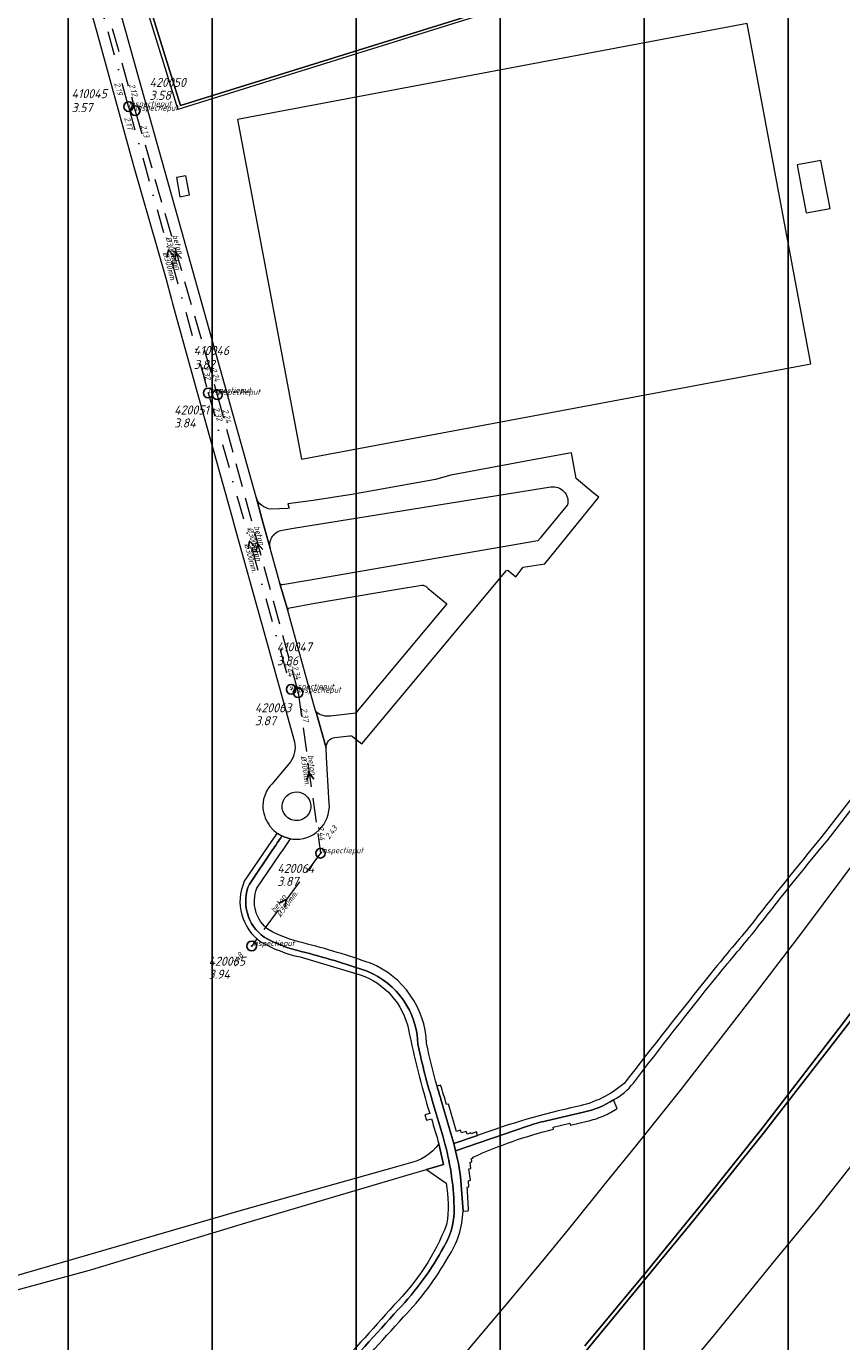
# Model space of a CAD drawing. Extents: x 148869 to 161638, y 453607 to 469810.
# Tile 81 of 256: x 155929 to 156099, y 461053 to 461327. Entities that reach past the tile are written whole.
import ezdxf

# ---------------------------------------------------------------- set-up
doc = ezdxf.new("R2010")
doc.units = 0
doc.header["$PDMODE"] = 32
doc.header["$PDSIZE"] = 2
doc.linetypes.add('RI-HWA', pattern=[7.4, 5, -2.4])
doc.linetypes.add('RI-VWA', pattern=[11, 5, -3, 0, -3])
doc.layers.get('0').update_dxf_attribs({"linetype": 'CONTINUOUS'})
doc.layers.get('DEFPOINTS').update_dxf_attribs({"linetype": 'CONTINUOUS'})
doc.layers.add('2024 hatch', color=160, linetype='CONTINUOUS')
for name, color, linetype, lineweight in [('B-OI-RI-HWA-BOB-T18', 150, 'CONTINUOUS', 18), ('B-OI-RI-HWA-MATERIAAL-T18', 150, 'CONTINUOUS', 18), ('B-OI-RI-HWA-PUTDEKSELHOOGTE-T25', 150, 'CONTINUOUS', 25), ('B-OI-RI-HWA-PUTNUMMER-T25', 150, 'CONTINUOUS', 25), ('B-OI-RI-HWA_DIAMETER-T18', 150, 'CONTINUOUS', 18), ('B-OI-RI-HWA_RIOOLPUT-S', 150, 'CONTINUOUS', 25), ('B-OI-RI-HWA_TRANSPORTLEIDING-G', 150, 'RI-HWA', 18), ('B-OI-RI-STROOMRICHTING-S', 252, 'CONTINUOUS', 25), ('B-OI-RI-VWA-BOB-T18', 34, 'CONTINUOUS', 18), ('B-OI-RI-VWA-DIAMETER-T18', 34, 'CONTINUOUS', 18), ('B-OI-RI-VWA-MATERIAAL-T18', 34, 'CONTINUOUS', 18), ('B-OI-RI-VWA_PUTDEKSELHOOGTE-T25', 34, 'CONTINUOUS', 25), ('B-OI-RI-VWA_PUTNUMMER-T25', 34, 'CONTINUOUS', 25), ('B-OI-RI-VWA_RIOOLPUT-S', 34, 'CONTINUOUS', 25), ('B-OI-RI-VWA_TRANSPORTLEIDING-G', 34, 'RI-VWA', 18), ('B-RO-VH-VERHARDING_ASFALT-GV', 251, 'CONTINUOUS', 18), ('B-RO-VH-VERHARDING_BEDRIJFSVLOERPLAAT-GV', 251, 'CONTINUOUS', 18), ('B-RO-VH-VERHARDING_FUNDERING_ZAND-GV', 251, 'CONTINUOUS', 18), ('B-RO-VH-VERHARDING_GESLOTEN-GV', 251, 'CONTINUOUS', 18), ('B-RO-VH-VERHARDING_GRASBETONSTEEN-GV', 251, 'CONTINUOUS', 18), ('B-RO-VH-VERHARDING_OPEN-GV', 251, 'CONTINUOUS', 18), ('B-RO-VH-VERHARDING_TEGEL_RUBBER-GV', 251, 'CONTINUOUS', 18)]:
    doc.layers.add(name, color=color, linetype=linetype, lineweight=lineweight)
doc.styles.add('NLCS-ISO-M500-T18_CURSIEF', font='NLCS-ISO.ttf', dxfattribs={"oblique": 15, "height": 0.9})
doc.styles.add('NLCS-ISO-M750-T25_CURSIEF', font='NLCS-ISO.ttf', dxfattribs={"oblique": 15, "height": 1.875})

# ---------------------------------------------------------------- blocks, each defined once
blk = doc.blocks.new('ACMAP_ANN_TEMPLATE_vwa-diam')
at = {"color": 0, "linetype": 'ByBlock', "style": 'NLCS-ISO-M500-T18_CURSIEF', "oblique": 15}
blk.add_attdef('vwa-diam', (0.3, -1.3), '', height=1.2, dxfattribs=at)
blk = doc.blocks.new('ACMAP_ANN_TEMPLATE_vwa-materiaal')
at = {"color": 0, "linetype": 'ByBlock', "style": 'NLCS-ISO-M500-T18_CURSIEF', "oblique": 15}
blk.add_attdef('vwa-mat', (0.3, 0.2), '', height=1.2, dxfattribs=at)
blk = doc.blocks.new('ACMAP_ANN_TEMPLATE_vwa-nap-l')
at = {"color": 0, "linetype": 'ByBlock', "style": 'NLCS-ISO-M500-T18_CURSIEF', "oblique": 15}
blk.add_attdef('vwa-nap-l', (3.3, 0.2), '', height=1.2, dxfattribs=at)
blk = doc.blocks.new('ACMAP_ANN_TEMPLATE_vwa-nap-r')
at = {"color": 0, "linetype": 'ByBlock', "style": 'NLCS-ISO-M500-T18_CURSIEF', "oblique": 15}
blk.add_attdef('vwa-nap-r', (-5.6, 0.2), '', height=1.2, dxfattribs=at)
blk = doc.blocks.new('ACMAP_ANN_TEMPLATE_hwa-diam')
at = {"color": 0, "linetype": 'ByBlock', "style": 'NLCS-ISO-M500-T18_CURSIEF', "oblique": 15}
blk.add_attdef('hwa-diam', (-3.7, -1.3), '', height=1.2, dxfattribs=at)
blk = doc.blocks.new('ACMAP_ANN_TEMPLATE_hwa-materiaal')
at = {"color": 0, "linetype": 'ByBlock', "style": 'NLCS-ISO-M500-T18_CURSIEF', "oblique": 15}
blk.add_attdef('hwa-mat', (-3.7, 0.2), '', height=1.2, dxfattribs=at)
blk = doc.blocks.new('ACMAP_ANN_TEMPLATE_hwa-nap-l')
at = {"color": 0, "linetype": 'ByBlock', "style": 'NLCS-ISO-M500-T18_CURSIEF', "oblique": 15}
blk.add_attdef('hwa-nap-l', (3.3, 0.2), '', height=1.2, dxfattribs=at)
blk = doc.blocks.new('ACMAP_ANN_TEMPLATE_hwa-nap-r')
at = {"color": 0, "linetype": 'ByBlock', "style": 'NLCS-ISO-M500-T18_CURSIEF', "oblique": 15}
blk.add_attdef('hwa-nap-r', (-5.6, 0.2), '', height=1.2, dxfattribs=at)
blk = doc.blocks.new('ACMAP_ANN_TEMPLATE_hwa-puth')
at = {"color": 0, "linetype": 'ByBlock', "style": 'NLCS-ISO-M750-T25_CURSIEF', "oblique": 15}
blk.add_attdef('hwa-puth', (-9, -6.8), '', height=1.88, dxfattribs=at)
blk = doc.blocks.new('ACMAP_ANN_TEMPLATE_hwa-putnr')
at = {"color": 0, "linetype": 'ByBlock', "style": 'NLCS-ISO-M750-T25_CURSIEF', "oblique": 15}
blk.add_attdef('hwa-putnr', (-9, -4.1), '', height=1.88, dxfattribs=at)
blk = doc.blocks.new('ACMAP_ANN_TEMPLATE_type knoop')
at = {"layer": 'DEFPOINTS', "style": 'NLCS-ISO-M500-T18_CURSIEF', "oblique": 15}
blk.add_attdef('type_knoop', (0, 0), '', height=1.2, dxfattribs=at)
blk = doc.blocks.new('ACMAP_ANN_TEMPLATE_vwa-puth')
at = {"color": 0, "linetype": 'ByBlock', "style": 'NLCS-ISO-M750-T25_CURSIEF', "oblique": 15}
blk.add_attdef('vwa-puth', (-3, 5), '', height=1.88, dxfattribs=at)
blk = doc.blocks.new('ACMAP_ANN_TEMPLATE_vwa-putnr')
at = {"color": 0, "linetype": 'ByBlock', "style": 'NLCS-ISO-M750-T25_CURSIEF', "oblique": 15}
blk.add_attdef('vaw-putnr', (-3, 7.9), '', height=1.88, dxfattribs=at)

msp = doc.modelspace()

# ---------------------------------------------------------------- hatches: boundary and pattern name
at = {"layer": '2024 hatch'}
h = msp.add_hatch(dxfattribs=at)
h.set_pattern_fill('ANSI31', color=256, scale=29.988, angle=45)
h.set_pattern_definition([(90, (0, 0), (-29.988, 0), [])])
h.paths.add_polyline_path([(154831.69, 462220.79), (155444.64, 461906.6), (155731.7, 461985.63), (155857.3, 461818.44), (156014.78, 461601.83), (156060.4, 461536.42), (156081.9, 461465.46), (156157.24, 461082.37), (155797.14, 460855.73), (155567.09, 461168.91), (155534.07, 461230.34), (155509.32, 461273.71), (155475.23, 461315.96), (155413.29, 461389.05)])

# ---------------------------------------------------------------- linework, layer by layer
at = {"layer": 'B-OI-RI-HWA_RIOOLPUT-S', "color": 251}
for p in [(155951.61, 461308.95), (155968.7, 461249.84), (155985.52, 461187.88), (155990.19, 461154.47), (155975.86, 461135.16)]:
    msp.add_point(p, dxfattribs=at)
at = {"layer": 'B-OI-RI-HWA_TRANSPORTLEIDING-G', "color": 251}
for p, q in [((155938.82, 461354.55), (155951.61, 461308.95)), ((155951.61, 461308.95), (155968.7, 461249.84)), ((155968.7, 461249.84), (155985.52, 461187.88)), ((155985.52, 461187.88), (155990.19, 461154.47)), ((155990.19, 461154.47), (155975.86, 461135.16))]:
    msp.add_line(p, q, dxfattribs=at)
at = {"layer": 'B-OI-RI-STROOMRICHTING-S', "color": 251}
for points in [[(155959.58, 461278.82), (155958.51, 461280.01), (155958.2, 461278.43)], [(155961.24, 461278.21), (155960.14, 461279.4), (155959.86, 461277.81)], [(155976.52, 461218.2), (155975.43, 461219.39), (155975.14, 461217.81)], [(155978.17, 461217.66), (155977.11, 461218.86), (155976.79, 461217.28)], [(155988.77, 461169.85), (155987.85, 461171.17), (155987.33, 461169.65)], [(155981.58, 461144.09), (155983.02, 461144.81), (155982.74, 461143.23)]]:
    msp.add_lwpolyline(points, dxfattribs=at)
at = {"layer": 'B-OI-RI-VWA_RIOOLPUT-S'}
for p in [(155950.22, 461309.8), (155966.8, 461250.22), (155984.08, 461188.56)]:
    msp.add_point(p, dxfattribs=at)
at = {"layer": 'B-OI-RI-VWA_TRANSPORTLEIDING-G', "color": 251}
for p, q in [((155950.22, 461309.8), (155927.06, 461394.38)), ((155950.22, 461309.8), (155966.8, 461250.22)), ((155966.8, 461250.22), (155984.08, 461188.56))]:
    msp.add_line(p, q, dxfattribs=at)
at = {"layer": 'B-RO-VH-VERHARDING_ASFALT-GV', "flags": 128}
for points in [[(155979.73, 461217.94), (155978.28, 461223.07), (155976.76, 461228.55), (155969.26, 461255.3), (155959.36, 461290.73), (155958.25, 461294.7), (155952.52, 461315.26), (155941.74, 461353.86)], [(155937.25, 461347.95), (155943.64, 461325.26), (155951.2, 461297.72), (155957.95, 461274.14), (155959.17, 461269.7), (155959.4, 461268.85), (155963.93, 461252.34), (155971.65, 461224.77), (155972.56, 461221.48), (155977.88, 461202.33), (155984.76, 461177.62)], [(155996.94, 461178.7), (155998.81, 461177.23), (156028.88, 461213.29), (156029.21, 461213.34), (156030.83, 461212), (156032.4, 461213.95), (156036.88, 461214.68), (156048.15, 461228.51), (156046.98, 461229.47), (156043.42, 461232.44), (156042.42, 461237.76), (156035.95, 461236.59), (156017.3, 461233.13), (156014.11, 461232.22), (155996.68, 461229.12), (155988.65, 461227.85), (155983.39, 461227.18), (155983.65, 461226.25), (155983.4, 461226.22), (155979.9, 461226.06)], [(155982.22, 461221.7), (155984.57, 461222.07), (156038.15, 461230.7)], [(155976.76, 461228.55), (155978.28, 461223.07)], [(156041.63, 461226.92), (156036.14, 461220.26), (156035.98, 461220.07), (156035.45, 461219.43), (155987.65, 461211.23), (155982.26, 461210.32)], [(155978.28, 461223.07), (155979.73, 461217.94)], [(155989.16, 461184.06), (155985.16, 461198.35), (155983.35, 461204.93), (155981.8, 461210.32), (155981.69, 461210.67), (155979.73, 461217.94)], [(155981.69, 461210.67), (155981.8, 461210.32), (155983.35, 461204.93)], [(155983.77, 461205.49), (155988.97, 461206.46), (156006.21, 461209.41), (156011.28, 461210.22)], [(156012.31, 461209.8), (156012.61, 461209.57), (156016.51, 461206.33), (155998.19, 461184.41), (155997.53, 461183.59), (155992.24, 461182.97)], [(155992.01, 461164.82), (155991.4, 461174.36), (155991.37, 461176.38), (155989.18, 461183.99)], [(155989.18, 461183.99), (155991.37, 461176.38)], [(155993.2, 461178.57), (155996.21, 461178.92)], [(155983.91, 461173.49), (155983.31, 461172.69), (155980.03, 461168.86)], [(156105.15, 461171.63), (156094.57, 461157.94)], [(156095.66, 461157.07), (156106.23, 461170.74)], [(155979.2, 461155.85), (155974.32, 461148.64)], [(155980.19, 461155.17), (155975.37, 461148.06)], [(155975.37, 461148.06), (155980.19, 461155.17)], [(155976.96, 461147.19), (155981.66, 461154.13)], [(155985.92, 461132.88), (155998.46, 461129.2)], [(156013.67, 461102.31), (156015.62, 461095.66)], [(156015.62, 461095.66), (156013.67, 461102.31)], [(156018.3, 461092.53), (156017.92, 461094.06), (156017.35, 461096.16), (156015.39, 461102.83)], [(156012.93, 461100.31), (156011.94, 461100.04), (156012.26, 461098.91), (156013.28, 461099.21)], [(156037.21, 461098.79), (156044.94, 461100.59)], [(156022.9, 461095.75), (156017.92, 461094.06), (156018.3, 461092.53), (156033.3, 461097.68)], [(156014.82, 461093.98), (156015.82, 461089.7), (156012.28, 461088.69), (156016.35, 461085.82)], [(156019.86, 461080.03), (156019.49, 461085.41)]]:
    msp.add_lwpolyline(points, dxfattribs=at)
at = {"layer": 'B-RO-VH-VERHARDING_ASFALT-GV'}
for points in [[(156038.15, 461230.7, -0.514337), (156041.63, 461226.92)], [(155979.9, 461226.06, -0.311315), (155976.76, 461228.55)], [(155979.73, 461217.94, -0.425413), (155982.22, 461221.7)], [(155982.26, 461210.32, -0.351053), (155981.69, 461210.67)], [(156011.28, 461210.22, -0.23262), (156012.31, 461209.8)], [(155983.35, 461204.93, -0.381787), (155983.77, 461205.49)], [(155989.18, 461183.99, -0.041595), (155989.16, 461184.06)], [(155989.39, 461183.73, -0.163824), (155989.18, 461183.99)], [(155992.24, 461182.97, -0.182697), (155989.39, 461183.73)], [(155991.37, 461176.38, -0.393386), (155993.2, 461178.57)], [(155996.21, 461178.92, -0.158664), (155996.94, 461178.7)], [(155984.76, 461177.62, -0.222553), (155983.91, 461173.49)], [(155980.03, 461168.86, 0.184589), (155978.2, 461164.47)], [(155983.39, 461161.82, -0.978581), (155986.9, 461166.69)], [(155986.9, 461166.69, -1.002363), (155983.39, 461161.82)], [(155989.89, 461159.3, 0.223898), (155992.01, 461164.82)], [(155978.2, 461164.47, 0.167467), (155979.5, 461160.34)], [(155979.5, 461160.34, 0.027442), (155979.92, 461159.78)], [(155979.92, 461159.78, 0.060406), (155981.11, 461158.67)], [(155984.39, 461157.41, 0.220173), (155989.89, 461159.3)], [(155981.11, 461158.67, -0.015884), (155979.2, 461155.85)], [(155982.14, 461158.06, -0.016051), (155980.19, 461155.17)], [(155980.19, 461155.17, 0.016051), (155982.14, 461158.06)], [(155981.11, 461158.67, 0.044014), (155982.14, 461158.06)], [(155982.14, 461158.06, -0.044014), (155981.11, 461158.67)], [(155981.66, 461154.13, 0.017531), (155983.91, 461157.48)], [(155982.14, 461158.06, 0.069009), (155983.91, 461157.48)], [(155983.91, 461157.48, -0.069009), (155982.14, 461158.06)], [(155983.91, 461157.48, 0.016594), (155984.39, 461157.41)], [(156094.57, 461157.94, 0.007499), (156079.38, 461139.02)], [(156080.47, 461138.14, -0.007445), (156095.66, 461157.07)], [(155974.32, 461148.64, 0.360588), (155977.84, 461135.96)], [(155975.37, 461148.06, 0.355658), (155978.48, 461136.98)], [(155978.48, 461136.98, -0.355658), (155975.37, 461148.06)], [(155979.44, 461138.51, -0.346273), (155976.96, 461147.19)], [(155986.57, 461135.81, -0.071713), (155979.44, 461138.51)], [(156079.38, 461139.02, 0.001975), (156071.38, 461129.4)], [(156072.46, 461128.52, -0.002036), (156080.47, 461138.14)], [(155977.84, 461135.96, 0.073125), (155985.92, 461132.88)], [(155978.48, 461136.98, 0.072482), (155986.17, 461134.05)], [(155986.17, 461134.05, -0.072482), (155978.48, 461136.98)], [(156000.59, 461131.58, 0.02056), (155986.57, 461135.81)], [(155986.17, 461134.05, -0.020266), (155999.91, 461129.91)], [(155999.91, 461129.91, 0.020266), (155986.17, 461134.05)], [(155998.46, 461129.2, -0.261681), (156008.52, 461117.8)], [(155999.91, 461129.91, -0.296795), (156010.48, 461114.7)], [(156010.48, 461114.7, 0.296795), (155999.91, 461129.91)], [(156012.27, 461114.92, 0.294412), (156000.59, 461131.58)], [(156071.38, 461129.4, 0.002623), (156053.4, 461106.57)], [(156055.33, 461106.63, -0.005563), (156072.46, 461128.52)], [(156008.52, 461117.8, 0.024182), (156012.93, 461100.31)], [(156010.48, 461114.7, 0.023556), (156013.67, 461102.31)], [(156013.67, 461102.31, -0.023556), (156010.48, 461114.7)], [(156014.46, 461106, -0.017066), (156012.27, 461114.92)], [(156015.39, 461102.83, -0.006305), (156014.46, 461106)], [(156053.4, 461106.57, -0.124013), (156043.59, 461101.76)], [(156051.21, 461103.18, 0.102738), (156055.33, 461106.63)], [(156043.59, 461101.76, 0.033976), (156022.9, 461095.75)], [(156044.94, 461100.59, 0.091845), (156051.21, 461103.18)], [(156013.28, 461099.21, -0.005338), (156014.82, 461093.98)], [(156033.3, 461097.68, -0.028437), (156037.21, 461098.79)], [(156015.62, 461095.66, -0.062093), (156017.97, 461081.92)], [(156017.97, 461081.92, 0.062093), (156015.62, 461095.66)], [(156019.49, 461085.41, 0.04251), (156018.3, 461092.53)], [(156016.35, 461085.82, -0.082518), (156016.45, 461077.24)], [(156017.97, 461081.92, -0.161014), (156015.89, 461072.6)], [(156015.89, 461072.6, 0.161014), (156017.97, 461081.92)], [(156016.75, 461070.42, 0.141085), (156019.86, 461080.03)], [(156016.45, 461077.24, -0.104954), (156005.46, 461060.44)], [(156015.89, 461072.6, -0.063607), (156006.35, 461059.51)], [(156006.35, 461059.51, 0.063607), (156015.89, 461072.6)], [(156007.49, 461057.98, 0.061865), (156016.75, 461070.42)], [(156005.46, 461060.44, -0.004145), (155977.55, 461029.7)], [(156006.35, 461059.51, -0.002101), (155978.43, 461028.89)], [(155978.43, 461028.89, 0.002101), (156006.35, 461059.51)], [(155979.75, 461027.66, 0.000483), (156007.49, 461057.98)]]:
    msp.add_lwpolyline(points, format="xyb", dxfattribs=at)
at = {"layer": 'B-RO-VH-VERHARDING_BEDRIJFSVLOERPLAAT-GV', "flags": 128}
for points in [[(155996.07, 461431.75), (155994.78, 461431.35), (155928.98, 461410.78), (155929.01, 461410.66), (155960.47, 461309.22), (155960.58, 461309.26), (156027.61, 461330.13)], [(155995.77, 461430.81), (156026.88, 461330.51), (155961.03, 461310), (155929.89, 461410.27)], [(155962.13, 461295.4), (155960.17, 461295.06), (155960.93, 461291.03), (155962.89, 461291.42)]]:
    msp.add_lwpolyline(points, close=True, dxfattribs=at)
at = {"layer": 'B-RO-VH-VERHARDING_FUNDERING_ZAND-GV', "flags": 128}
for points in [[(155884.45, 461052.8), (155892.96, 461054.81), (155903.81, 461057.37), (155919.07, 461061.5), (155942.11, 461067.74), (155942.6, 461067.87), (155974.67, 461077.6), (156009.14, 461087.74), (156011.07, 461088.33), (156012.28, 461088.69), (156015.82, 461089.7), (156014.82, 461093.98)], [(156008.47, 461089.93), (156006.01, 461089.24), (155973.68, 461080.14), (155941.7, 461070.83), (155917.87, 461063.98), (155902.92, 461059.68), (155884.05, 461054.25)]]:
    msp.add_lwpolyline(points, dxfattribs=at)
at = {"layer": 'B-RO-VH-VERHARDING_FUNDERING_ZAND-GV'}
msp.add_lwpolyline([(156014.82, 461093.98, -0.190489), (156008.47, 461089.93)], format="xyb", dxfattribs=at)
at = {"layer": 'B-RO-VH-VERHARDING_GESLOTEN-GV', "flags": 128}
for points in [[(156103.27, 461155.17), (156090.55, 461138.17), (156080.69, 461125.25), (156065.24, 461105.33), (156055.77, 461093.53), (156049.67, 461086), (156042.36, 461076.95), (156036.08, 461069.24), (156028.33, 461060.04), (156020.12, 461050.28)], [(156059.16, 461038.65), (156071.96, 461053.93), (156084.89, 461069.85), (156093.43, 461080.18), (156102.38, 461091.58), (156110.28, 461102), (156123.11, 461118.59), (156134.12, 461133.34), (156139.05, 461139.9), (156136.28, 461141.97), (156133.22, 461144.26), (156130.33, 461146.42), (156127.55, 461148.49), (156125.33, 461150.14), (156125.15, 461150.28), (156113.88, 461135.16), (156111.49, 461132.02), (156111.07, 461132.29), (156108.66, 461128.97), (156106.58, 461127.36), (156098.32, 461116.67), (156082.42, 461096.22), (156068.14, 461078.42), (156043.14, 461048.07)], [(156045.24, 461051.99), (156058.29, 461067.67), (156069.86, 461081.9), (156082.18, 461097.35), (156098.19, 461118.07), (156106.76, 461129.38)]]:
    msp.add_lwpolyline(points, dxfattribs=at)
at = {"layer": 'B-RO-VH-VERHARDING_GRASBETONSTEEN-GV', "flags": 128}
for points in [[(156015.2, 461106.22), (156014.46, 461106)], [(156015.39, 461102.83), (156017.35, 461096.16), (156017.92, 461094.06)], [(156016.85, 461102.29), (156016.44, 461102.2)], [(156051.94, 461101.35), (156051.21, 461103.18)], [(156044.94, 461100.59), (156037.21, 461098.79)], [(156017.92, 461094.06), (156022.9, 461095.75), (156022.66, 461096.5), (156021.52, 461096.11), (156021.45, 461096.29), (156020.71, 461096.03), (156020.54, 461096.6), (156019.54, 461096.28), (156019.33, 461096.84), (156018.48, 461096.54)], [(156033.3, 461097.68), (156018.3, 461092.53)], [(156038.71, 461097.08), (156038.63, 461097.44), (156042.12, 461098.29), (156042.24, 461097.9), (156045.68, 461098.71)], [(156020.71, 461085.01), (156021.09, 461085.06), (156020.97, 461086.34), (156021.42, 461086.43), (156021.09, 461088.81), (156021.48, 461088.89), (156021.33, 461090.19), (156021.7, 461090.26), (156021.59, 461090.92), (156021.95, 461091), (156021.9, 461091.22)], [(156019.49, 461085.41), (156019.86, 461080.03), (156020.86, 461080.1), (156021.02, 461080.12)]]:
    msp.add_lwpolyline(points, dxfattribs=at)
at = {"layer": 'B-RO-VH-VERHARDING_GRASBETONSTEEN-GV'}
for points in [[(156014.46, 461106, 0.006305), (156015.39, 461102.83)], [(156016.44, 461102.2, 0.002096), (156015.2, 461106.22)], [(156018.48, 461096.54, 0.00535), (156016.85, 461102.29)], [(156051.21, 461103.18, -0.091845), (156044.94, 461100.59)], [(156045.68, 461098.71, 0.047476), (156049.05, 461099.79)], [(156049.05, 461099.79, 0.04404), (156051.94, 461101.35)], [(156021.9, 461091.22, -0.043472), (156038.71, 461097.08)], [(156037.21, 461098.79, 0.028437), (156033.3, 461097.68)], [(156018.3, 461092.53, -0.04251), (156019.49, 461085.41)], [(156021.02, 461080.12, 0.009813), (156020.71, 461085.01)]]:
    msp.add_lwpolyline(points, format="xyb", dxfattribs=at)
at = {"layer": 'B-RO-VH-VERHARDING_OPEN-GV', "flags": 128}
msp.add_lwpolyline([(156043.14, 461048.07), (156068.14, 461078.42), (156082.42, 461096.22), (156098.32, 461116.67), (156106.58, 461127.36), (156108.05, 461129.83), (156106.87, 461130.66), (156106.78, 461130.38), (156106.78, 461129.76), (156106.76, 461129.38), (156098.19, 461118.07), (156082.18, 461097.35), (156069.86, 461081.9), (156058.29, 461067.67), (156045.24, 461051.99)], dxfattribs=at)
at = {"layer": 'B-RO-VH-VERHARDING_TEGEL_RUBBER-GV', "flags": 128}
for points in [[(155995.77, 461430.81), (155929.89, 461410.27), (155961.03, 461310), (156026.88, 461330.51)], [(156092.26, 461256.27), (156078.99, 461327.08), (155972.88, 461307.15), (155986.2, 461236.42)], [(156089.41, 461297.65), (156090.35, 461292.74), (156090.61, 461291.35), (156091.31, 461287.68), (156096.27, 461288.63), (156094.38, 461298.59)]]:
    msp.add_lwpolyline(points, close=True, dxfattribs=at)

# ---------------------------------------------------------------- block references
at = {"layer": 'B-OI-RI-HWA-BOB-T18', "color": 251}
for name, p, rotation, values in [('ACMAP_ANN_TEMPLATE_hwa-nap-r', (155951.61, 461308.95), 285.6678763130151, {'hwa-nap-r': '2.12'}), ('ACMAP_ANN_TEMPLATE_hwa-nap-l', (155951.61, 461308.95), 286.1257436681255, {'hwa-nap-l': '2.13'}), ('ACMAP_ANN_TEMPLATE_hwa-nap-r', (155968.7, 461249.84), 286.1257436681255, {'hwa-nap-r': '2.24'}), ('ACMAP_ANN_TEMPLATE_hwa-nap-l', (155968.7, 461249.84), 285.1878058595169, {'hwa-nap-l': '2.24'}), ('ACMAP_ANN_TEMPLATE_hwa-nap-r', (155985.52, 461187.88), 285.1878058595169, {'hwa-nap-r': '2.34'}), ('ACMAP_ANN_TEMPLATE_hwa-nap-l', (155985.52, 461187.88), 277.9571634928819, {'hwa-nap-l': '2.37'}), ('ACMAP_ANN_TEMPLATE_hwa-nap-r', (155990.19, 461154.47), 277.9571634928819, {'hwa-nap-r': '2.44'}), ('ACMAP_ANN_TEMPLATE_hwa-nap-l', (155990.19, 461154.47), 53.42079623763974, {'hwa-nap-l': '2.43'}), ('ACMAP_ANN_TEMPLATE_hwa-nap-r', (155975.86, 461135.16), 53.42079623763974, {'hwa-nap-r': '2.48'})]:
    msp.add_blockref(name, p, dxfattribs=dict(at, rotation=rotation)).add_auto_attribs(values)
at = {"layer": 'B-OI-RI-HWA-MATERIAAL-T18', "color": 251}
for p, rotation in [((155960.15, 461279.4), 286.1257436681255), ((155977.11, 461218.86), 285.1878058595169), ((155987.86, 461171.17), 277.9571634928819), ((155983.02, 461144.81), 53.42079623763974)]:
    msp.add_blockref('ACMAP_ANN_TEMPLATE_hwa-materiaal', p, dxfattribs=dict(at, rotation=rotation)).add_auto_attribs({'hwa-mat': 'beton'})
at = {"layer": 'B-OI-RI-HWA-PUTDEKSELHOOGTE-T25', "color": 251}
for p, values in [((155963.59, 461318), {'hwa-puth': '3.58'}), ((155968.7, 461249.84), {'hwa-puth': '3.84'}), ((155985.52, 461187.88), {'hwa-puth': '3.87'}), ((155990.19, 461154.47), {'hwa-puth': '3.87'}), ((155975.86, 461135.16), {'hwa-puth': '3.94'})]:
    msp.add_blockref('ACMAP_ANN_TEMPLATE_hwa-puth', p, dxfattribs=at).add_auto_attribs(values)
at = {"layer": 'B-OI-RI-HWA-PUTNUMMER-T25', "color": 251}
for p, values in [((155963.59, 461318), {'hwa-putnr': '420050'}), ((155968.7, 461249.84), {'hwa-putnr': '420051'}), ((155985.52, 461187.88), {'hwa-putnr': '420063'}), ((155990.19, 461154.47), {'hwa-putnr': '420064'}), ((155975.86, 461135.16), {'hwa-putnr': '420065'})]:
    msp.add_blockref('ACMAP_ANN_TEMPLATE_hwa-putnr', p, dxfattribs=at).add_auto_attribs(values)
at = {"layer": 'B-OI-RI-HWA_DIAMETER-T18', "color": 251}
for p, rotation in [((155960.15, 461279.4), 286.1257436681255), ((155977.11, 461218.86), 285.1878058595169), ((155987.86, 461171.17), 277.9571634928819), ((155983.02, 461144.81), 53.42079623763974)]:
    msp.add_blockref('ACMAP_ANN_TEMPLATE_hwa-diam', p, dxfattribs=dict(at, rotation=rotation)).add_auto_attribs({'hwa-diam': '%%c300mm.'})
at = {"layer": 'B-OI-RI-VWA-BOB-T18', "color": 251}
for name, p, rotation, values in [('ACMAP_ANN_TEMPLATE_vwa-nap-l', (155946.15, 461317.79), 285.3135685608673, {'vwa-nap-l': '2.19'}), ('ACMAP_ANN_TEMPLATE_vwa-nap-l', (155948.23, 461310.59), 285.550890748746, {'vwa-nap-l': '2.17'}), ('ACMAP_ANN_TEMPLATE_vwa-nap-r', (155966.8, 461250.22), 285.550890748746, {'vwa-nap-r': '2.32'}), ('ACMAP_ANN_TEMPLATE_vwa-nap-l', (155966.8, 461250.22), 285.6553429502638, {'vwa-nap-l': '2.32'}), ('ACMAP_ANN_TEMPLATE_vwa-nap-r', (155984.08, 461188.56), 285.6553429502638, {'vwa-nap-r': '2.44'})]:
    msp.add_blockref(name, p, dxfattribs=dict(at, rotation=rotation)).add_auto_attribs(values)
at = {"layer": 'B-OI-RI-VWA-DIAMETER-T18', "color": 251}
for p, rotation in [((155958.51, 461280.01), 285.550890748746), ((155975.44, 461219.39), 285.6553429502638)]:
    msp.add_blockref('ACMAP_ANN_TEMPLATE_vwa-diam', p, dxfattribs=dict(at, rotation=rotation)).add_auto_attribs({'vwa-diam': '%%c300mm.'})
at = {"layer": 'B-OI-RI-VWA-MATERIAAL-T18', "color": 251}
for p, rotation in [((155958.51, 461280.01), 285.550890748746), ((155975.44, 461219.39), 285.6553429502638)]:
    msp.add_blockref('ACMAP_ANN_TEMPLATE_vwa-materiaal', p, dxfattribs=dict(at, rotation=rotation)).add_auto_attribs({'vwa-mat': 'beton'})
at = {"layer": 'B-OI-RI-VWA_PUTDEKSELHOOGTE-T25', "color": 251}
for p, values in [((155941.35, 461303.65), {'vwa-puth': '3.57'}), ((155966.8, 461250.22), {'vwa-puth': '3.82'}), ((155984.08, 461188.56), {'vwa-puth': '3.86'})]:
    msp.add_blockref('ACMAP_ANN_TEMPLATE_vwa-puth', p, dxfattribs=at).add_auto_attribs(values)
at = {"layer": 'B-OI-RI-VWA_PUTNUMMER-T25', "color": 251}
for p, values in [((155941.35, 461303.65), {'vaw-putnr': '410045'}), ((155966.8, 461250.22), {'vaw-putnr': '410046'}), ((155984.08, 461188.56), {'vaw-putnr': '410047'})]:
    msp.add_blockref('ACMAP_ANN_TEMPLATE_vwa-putnr', p, dxfattribs=at).add_auto_attribs(values)
at = {"layer": 'DEFPOINTS'}
for p in [(155950.22, 461309.8), (155951.61, 461308.95), (155966.8, 461250.22), (155968.7, 461249.84), (155984.08, 461188.56), (155985.52, 461187.88), (155990.19, 461154.47), (155975.86, 461135.16)]:
    msp.add_blockref('ACMAP_ANN_TEMPLATE_type knoop', p, dxfattribs=at).add_auto_attribs({'type_knoop': 'inspectieput'})

doc.saveas('drawing.dxf')
